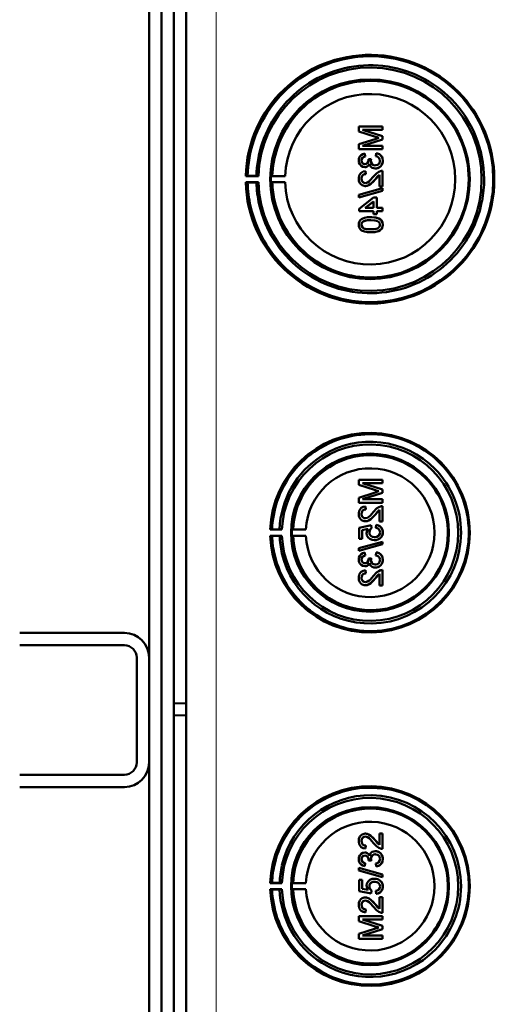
# Model space of a CAD drawing. Extents: x -1438 to 1837, y -1663 to 612.
# Tile 19 of 91: x 441 to 518, y -1275 to -1116. Entities that reach past the tile are written whole.
import ezdxf

# ---------------------------------------------------------------- set-up
doc = ezdxf.new("R2010")
doc.units = 0

msp = doc.modelspace()

# ---------------------------------------------------------------- linework, layer by layer
at = {"color": 7, "lineweight": 50}
for p, q in [((467.79, -1401.15), (467.79, -1053.66)), ((465.79, -1080.72), (465.79, -1226.47)), ((461.79, -1219), (461.79, -1089)), ((463.79, -1350.59), (463.79, -1104.21)), ((499.67, -1132.82), (495.82, -1132.82)), ((495.82, -1133.63), (495.82, -1132.82)), ((495.82, -1133.63), (498.52, -1134.49)), ((499.67, -1134.38), (496.41, -1133.36)), ((496.41, -1133.36), (499.67, -1133.36)), ((499.68, -1134.38), (496.42, -1133.36)), ((499.67, -1132.82), (499.68, -1132.82)), ((499.67, -1132.82), (499.67, -1133.36)), ((499.67, -1133.36), (499.68, -1133.36)), ((499.68, -1132.82), (499.68, -1133.36)), ((498.47, -1134.86), (495.82, -1135.71)), ((495.82, -1136.52), (495.82, -1135.71)), ((496.41, -1135.98), (499.67, -1134.95)), ((496.42, -1135.98), (499.68, -1134.95)), ((499.67, -1134.38), (499.68, -1134.38)), ((499.67, -1134.38), (499.67, -1134.95)), ((499.67, -1134.95), (499.68, -1134.95)), ((499.68, -1134.38), (499.68, -1134.95)), ((495.82, -1136.52), (499.67, -1136.52)), ((499.67, -1135.98), (496.41, -1135.98)), ((496.81, -1137.21), (496.81, -1137.21)), ((496.85, -1137.71), (496.81, -1137.21)), ((496.86, -1137.71), (496.81, -1137.21)), ((498.63, -1137.16), (498.58, -1137.66)), ((498.63, -1137.16), (498.64, -1137.16)), ((499.67, -1135.98), (499.68, -1135.98)), ((499.67, -1135.98), (499.67, -1136.52)), ((499.67, -1136.52), (499.68, -1136.52)), ((499.68, -1135.98), (499.68, -1136.52)), ((496.26, -1138.35), (496.27, -1138.35)), ((496.85, -1137.71), (496.86, -1137.71)), ((497.84, -1138.1), (497.4, -1138.15)), ((497.4, -1138.15), (497.4, -1138.22)), ((497.79, -1138.42), (497.8, -1138.42)), ((497.84, -1138.1), (497.85, -1138.1)), ((499.72, -1138.36), (499.73, -1138.36)), ((496.8, -1139.43), (496.8, -1139.43)), ((496.9, -1140.08), (496.91, -1140.08)), ((496.95, -1140.57), (496.9, -1140.08)), ((496.96, -1140.57), (496.91, -1140.08)), ((496.95, -1140.57), (496.96, -1140.57)), ((498.51, -1139.63), (498.52, -1139.63)), ((499.67, -1140.03), (499.68, -1140.03)), ((499.67, -1140.03), (499.67, -1142.55)), ((499.68, -1140.03), (499.68, -1142.55)), ((477.49, -1140.89), (477.79, -1140.84)), ((479.55, -1140.89), (477.49, -1140.89)), ((477.79, -1141.93), (477.49, -1141.89)), ((477.49, -1141.89), (479.55, -1141.89)), ((477.79, -1140.84), (479.21, -1140.86)), ((479.21, -1141.91), (477.79, -1141.93)), ((479.21, -1140.86), (479.55, -1140.89)), ((479.55, -1141.89), (479.21, -1141.91)), ((481.79, -1140.85), (481.58, -1140.89)), ((481.58, -1140.89), (483.86, -1140.89)), ((481.79, -1141.92), (481.58, -1141.89)), ((481.58, -1141.89), (483.86, -1141.89)), ((483.86, -1140.89), (481.79, -1140.85)), ((483.86, -1141.89), (481.79, -1141.92)), ((496.26, -1141.3), (496.27, -1141.3)), ((498.46, -1141.43), (498.47, -1141.43)), ((498.47, -1141.43), (499.18, -1140.67)), ((499.18, -1142.55), (499.18, -1140.66)), ((499.67, -1142.84), (495.82, -1143.93)), ((495.82, -1144.34), (499.67, -1143.25)), ((495.83, -1144.34), (499.68, -1143.25)), ((496.88, -1142.5), (496.89, -1142.5)), ((499.18, -1142.55), (499.67, -1142.55)), ((499.67, -1142.55), (499.68, -1142.55)), ((499.67, -1142.84), (499.68, -1142.84)), ((499.67, -1142.84), (499.67, -1143.25)), ((499.67, -1143.25), (499.68, -1143.25)), ((499.68, -1142.84), (499.68, -1143.25)), ((495.82, -1144.34), (495.82, -1143.93)), ((495.82, -1144.34), (495.83, -1144.34)), ((498.24, -1144.37), (495.87, -1146.2)), ((496.85, -1146.05), (498.24, -1144.98)), ((496.86, -1146.05), (498.25, -1144.98)), ((498.73, -1144.37), (498.24, -1144.37)), ((498.24, -1146.05), (498.24, -1144.98)), ((498.73, -1144.37), (498.74, -1144.37)), ((498.73, -1144.37), (498.73, -1146.05)), ((498.74, -1144.37), (498.74, -1146.05)), ((495.87, -1146.55), (495.87, -1146.2)), ((495.87, -1146.55), (498.24, -1146.55)), ((498.24, -1146.05), (496.85, -1146.05)), ((498.24, -1147.04), (498.24, -1146.55)), ((499.67, -1146.05), (498.73, -1146.05)), ((498.73, -1146.55), (499.67, -1146.55)), ((498.73, -1146.55), (498.73, -1147.04)), ((498.74, -1146.55), (498.74, -1147.04)), ((499.67, -1146.05), (499.68, -1146.05)), ((499.67, -1146.05), (499.67, -1146.55)), ((499.67, -1146.55), (499.68, -1146.55)), ((499.68, -1146.05), (499.68, -1146.55)), ((496.53, -1148.25), (496.53, -1148.25)), ((497.77, -1147.53), (497.78, -1147.53)), ((498.24, -1147.04), (498.73, -1147.04)), ((498.73, -1147.04), (498.74, -1147.04)), ((499.35, -1147.91), (499.36, -1147.91)), ((496.26, -1148.76), (496.27, -1148.76)), ((497.77, -1150), (497.78, -1150)), ((499.72, -1148.77), (499.73, -1148.77)), ((499.67, -1190.16), (495.82, -1190.16)), ((495.82, -1190.98), (495.82, -1190.16)), ((495.82, -1190.98), (498.52, -1191.84)), ((499.67, -1191.73), (496.41, -1190.7)), ((496.41, -1190.7), (499.67, -1190.7)), ((499.68, -1191.73), (496.42, -1190.7)), ((499.67, -1190.16), (499.68, -1190.16)), ((499.67, -1190.16), (499.67, -1190.7)), ((499.67, -1190.7), (499.68, -1190.7)), ((499.68, -1190.16), (499.68, -1190.7)), ((498.48, -1192.2), (495.82, -1193.06)), ((495.82, -1193.87), (495.82, -1193.06)), ((496.41, -1193.32), (499.67, -1192.29)), ((496.42, -1193.32), (499.68, -1192.29)), ((499.67, -1191.73), (499.68, -1191.73)), ((499.67, -1191.73), (499.67, -1192.29)), ((499.67, -1192.29), (499.68, -1192.29)), ((499.68, -1191.73), (499.68, -1192.29)), ((495.82, -1193.87), (499.67, -1193.87)), ((499.67, -1193.32), (496.41, -1193.32)), ((496.91, -1194.46), (496.91, -1194.46)), ((496.96, -1194.95), (496.91, -1194.46)), ((496.96, -1194.95), (496.91, -1194.46)), ((499.67, -1193.32), (499.68, -1193.32)), ((499.67, -1193.32), (499.67, -1193.87)), ((499.67, -1193.87), (499.68, -1193.87)), ((499.67, -1194.41), (499.68, -1194.41)), ((499.67, -1194.41), (499.67, -1196.93)), ((499.68, -1193.32), (499.68, -1193.87)), ((499.68, -1194.41), (499.68, -1196.93)), ((496.26, -1195.68), (496.27, -1195.68)), ((496.96, -1194.95), (496.96, -1194.95)), ((498.46, -1195.81), (498.47, -1195.81)), ((498.47, -1195.81), (499.18, -1195.05)), ((499.18, -1196.93), (499.18, -1195.04)), ((497.84, -1197.52), (495.87, -1197.92)), ((495.87, -1199.74), (495.87, -1197.92)), ((496.88, -1196.88), (496.89, -1196.88)), ((497.84, -1197.52), (497.85, -1197.52)), ((497.89, -1198.01), (497.84, -1197.52)), ((497.9, -1198.01), (497.85, -1197.52)), ((497.89, -1198.01), (497.9, -1198.01)), ((498.63, -1197.47), (498.59, -1197.97)), ((498.63, -1197.47), (498.64, -1197.47)), ((499.18, -1196.93), (499.67, -1196.93)), ((499.67, -1196.93), (499.68, -1196.93)), ((481.77, -1198.18), (481.46, -1198.23)), ((481.46, -1198.23), (483.35, -1198.23)), ((481.77, -1199.28), (481.46, -1199.23)), ((481.46, -1199.23), (483.35, -1199.23)), ((482.97, -1198.2), (481.77, -1198.18)), ((482.97, -1199.26), (481.77, -1199.28)), ((483.35, -1198.23), (482.97, -1198.2)), ((483.35, -1199.23), (482.97, -1199.26)), ((485.17, -1198.2), (484.96, -1198.23)), ((484.96, -1198.23), (487.24, -1198.23)), ((485.17, -1199.26), (484.96, -1199.23)), ((484.96, -1199.23), (487.24, -1199.23)), ((487.24, -1198.23), (485.17, -1198.2)), ((487.24, -1199.23), (485.17, -1199.26)), ((496.36, -1198.32), (497.36, -1198.12)), ((496.36, -1198.32), (496.37, -1198.32)), ((496.36, -1198.32), (496.36, -1199.74)), ((496.37, -1198.32), (497.37, -1198.12)), ((496.37, -1198.32), (496.37, -1199.74)), ((497.55, -1198.67), (497.56, -1198.67)), ((499.25, -1199.65), (499.26, -1199.65)), ((499.72, -1198.67), (499.73, -1198.67)), ((499.67, -1200.19), (495.82, -1201.27)), ((495.82, -1201.68), (499.67, -1200.6)), ((495.82, -1201.68), (495.82, -1201.27)), ((495.83, -1201.68), (499.68, -1200.6)), ((495.87, -1199.74), (496.36, -1199.74)), ((496.36, -1199.74), (496.37, -1199.74)), ((498.35, -1199.94), (498.36, -1199.94)), ((499.67, -1200.19), (499.68, -1200.19)), ((499.67, -1200.19), (499.67, -1200.6)), ((499.67, -1200.6), (499.68, -1200.6)), ((499.68, -1200.19), (499.68, -1200.6)), ((495.82, -1201.68), (495.83, -1201.68)), ((496.81, -1201.97), (496.82, -1201.96)), ((496.86, -1202.46), (496.81, -1201.97)), ((496.86, -1202.46), (496.82, -1201.97)), ((496.86, -1202.46), (496.86, -1202.46)), ((497.84, -1202.85), (497.4, -1202.9)), ((497.84, -1202.85), (497.85, -1202.85)), ((498.63, -1201.92), (498.59, -1202.41)), ((498.63, -1201.92), (498.64, -1201.92)), ((496.26, -1203.11), (496.27, -1203.11)), ((496.8, -1204.19), (496.81, -1204.19)), ((497.4, -1202.9), (497.41, -1202.97)), ((497.79, -1203.17), (497.8, -1203.17)), ((498.51, -1204.39), (498.52, -1204.39)), ((499.72, -1203.11), (499.73, -1203.11)), ((496.26, -1206.05), (496.27, -1206.05)), ((496.91, -1204.83), (496.91, -1204.83)), ((496.96, -1205.32), (496.91, -1204.83)), ((496.96, -1205.32), (496.91, -1204.83)), ((496.96, -1205.32), (496.96, -1205.32)), ((498.47, -1206.18), (499.18, -1205.42)), ((499.18, -1207.3), (499.18, -1205.42)), ((499.67, -1204.78), (499.68, -1204.78)), ((499.67, -1204.78), (499.67, -1207.3)), ((499.68, -1204.78), (499.68, -1207.3)), ((496.88, -1207.25), (496.89, -1207.25)), ((498.46, -1206.18), (498.47, -1206.18)), ((499.18, -1207.3), (499.67, -1207.3)), ((499.67, -1207.3), (499.68, -1207.3)), ((440.79, -1215), (457.79, -1215)), ((440.79, -1217), (457.79, -1217)), ((459.79, -1236), (459.79, -1219)), ((461.79, -1236), (461.79, -1219)), ((465.79, -1226.47), (467.79, -1226.4)), ((465.79, -1226.47), (465.79, -1228.33)), ((465.79, -1228.33), (465.79, -1374.09)), ((465.79, -1228.33), (467.79, -1228.4)), ((461.79, -1366), (461.79, -1236)), ((457.79, -1238), (440.79, -1238)), ((457.79, -1240), (440.79, -1240)), ((496.88, -1247.56), (496.89, -1247.56)), ((499.18, -1247.51), (499.67, -1247.51)), ((499.18, -1249.39), (499.18, -1247.51)), ((499.67, -1247.51), (499.67, -1250.03)), ((499.67, -1247.51), (499.68, -1247.51)), ((499.68, -1247.51), (499.68, -1250.03)), ((496.26, -1248.75), (496.27, -1248.75)), ((498.46, -1248.62), (498.47, -1248.62)), ((498.47, -1248.62), (499.18, -1249.38)), ((496.8, -1250.62), (496.81, -1250.62)), ((496.96, -1249.48), (496.91, -1249.98)), ((496.96, -1249.48), (496.91, -1249.98)), ((496.91, -1249.98), (496.91, -1249.98)), ((496.96, -1249.48), (496.96, -1249.48)), ((498.51, -1250.42), (498.52, -1250.42)), ((499.67, -1250.03), (499.68, -1250.03)), ((496.26, -1251.7), (496.27, -1251.7)), ((496.86, -1252.35), (496.81, -1252.84)), ((496.86, -1252.35), (496.82, -1252.84)), ((496.86, -1252.35), (496.86, -1252.35)), ((497.4, -1251.91), (497.41, -1251.83)), ((497.84, -1251.96), (497.4, -1251.91)), ((497.79, -1251.64), (497.8, -1251.64)), ((497.84, -1251.96), (497.85, -1251.96)), ((498.63, -1252.89), (498.59, -1252.4)), ((499.72, -1251.69), (499.73, -1251.69)), ((495.82, -1253.12), (499.67, -1254.21)), ((495.82, -1253.53), (495.82, -1253.12)), ((495.82, -1253.12), (495.83, -1253.12)), ((499.67, -1254.62), (495.82, -1253.53)), ((495.83, -1253.12), (499.68, -1254.21)), ((496.81, -1252.84), (496.82, -1252.84)), ((498.63, -1252.89), (498.64, -1252.89)), ((481.77, -1255.53), (481.46, -1255.58)), ((481.46, -1255.58), (483.35, -1255.58)), ((482.97, -1255.55), (481.77, -1255.53)), ((483.35, -1255.58), (482.97, -1255.55)), ((485.17, -1255.54), (484.96, -1255.58)), ((484.96, -1255.58), (487.24, -1255.58)), ((487.24, -1255.58), (485.17, -1255.54)), ((495.87, -1255.06), (496.36, -1255.06)), ((495.87, -1256.89), (495.87, -1255.06)), ((496.36, -1255.06), (496.36, -1256.49)), ((496.36, -1255.06), (496.37, -1255.06)), ((496.37, -1255.06), (496.37, -1256.49)), ((498.35, -1254.87), (498.36, -1254.87)), ((499.25, -1255.16), (499.26, -1255.16)), ((499.67, -1254.21), (499.67, -1254.62)), ((499.67, -1254.21), (499.68, -1254.21)), ((499.67, -1254.62), (499.68, -1254.62)), ((499.68, -1254.21), (499.68, -1254.62)), ((481.77, -1256.62), (481.46, -1256.58)), ((481.46, -1256.58), (483.35, -1256.58)), ((482.97, -1256.6), (481.77, -1256.62)), ((483.35, -1256.58), (482.97, -1256.6)), ((485.17, -1256.61), (484.96, -1256.58)), ((484.96, -1256.58), (487.24, -1256.58)), ((487.24, -1256.58), (485.17, -1256.61)), ((497.84, -1257.29), (495.87, -1256.89)), ((496.36, -1256.49), (497.36, -1256.68)), ((496.36, -1256.49), (496.37, -1256.49)), ((496.37, -1256.49), (497.37, -1256.68)), ((497.55, -1256.13), (497.56, -1256.13)), ((497.89, -1256.79), (497.84, -1257.29)), ((497.9, -1256.79), (497.85, -1257.29)), ((497.89, -1256.79), (497.9, -1256.79)), ((498.63, -1257.34), (498.59, -1256.84)), ((499.72, -1256.14), (499.73, -1256.14)), ((496.88, -1257.93), (496.89, -1257.93)), ((497.84, -1257.29), (497.85, -1257.29)), ((498.63, -1257.34), (498.64, -1257.34)), ((499.18, -1259.76), (499.18, -1257.88)), ((499.18, -1257.88), (499.67, -1257.88)), ((499.67, -1257.88), (499.67, -1260.4)), ((499.67, -1257.88), (499.68, -1257.88)), ((499.68, -1257.88), (499.68, -1260.4)), ((496.26, -1259.12), (496.27, -1259.12)), ((496.96, -1259.85), (496.91, -1260.35)), ((496.96, -1259.85), (496.91, -1260.35)), ((496.91, -1260.35), (496.91, -1260.35)), ((496.96, -1259.85), (496.96, -1259.85)), ((498.46, -1259), (498.47, -1259)), ((498.47, -1259), (499.18, -1259.76)), ((495.82, -1260.94), (499.67, -1260.94)), ((495.82, -1261.75), (495.82, -1260.94)), ((498.48, -1262.6), (495.82, -1261.75)), ((496.41, -1261.48), (499.67, -1262.51)), ((499.67, -1261.48), (496.41, -1261.48)), ((496.42, -1261.48), (499.68, -1262.51)), ((499.67, -1260.4), (499.68, -1260.4)), ((499.67, -1260.94), (499.67, -1261.48)), ((499.67, -1260.94), (499.68, -1260.94)), ((499.67, -1261.48), (499.68, -1261.48)), ((499.68, -1260.94), (499.68, -1261.48)), ((495.82, -1263.83), (498.52, -1262.97)), ((499.67, -1263.08), (496.41, -1264.1)), ((499.68, -1263.08), (496.42, -1264.1)), ((499.67, -1262.51), (499.67, -1263.08)), ((499.67, -1262.51), (499.68, -1262.51)), ((499.67, -1263.08), (499.68, -1263.08)), ((499.68, -1262.51), (499.68, -1263.08)), ((495.82, -1264.65), (495.82, -1263.83)), ((499.67, -1264.65), (495.82, -1264.65)), ((496.41, -1264.1), (499.67, -1264.1)), ((499.67, -1264.1), (499.67, -1264.65)), ((499.67, -1264.1), (499.68, -1264.1)), ((499.67, -1264.65), (499.68, -1264.65)), ((499.68, -1264.1), (499.68, -1264.65))]:
    msp.add_line(p, q, dxfattribs=at)
at = {"color": 7, "lineweight": 18}
msp.add_line((472.66, -1401.15), (472.66, -1053.66), dxfattribs=at)
at = {"color": 7, "lineweight": 50}
for points in [[(496.81, -1137.21), (496.49, -1137.3), (496.21, -1137.47), (495.99, -1137.72), (495.86, -1138.02), (495.82, -1138.34)], [(499.72, -1138.36), (499.67, -1138.01), (499.53, -1137.68), (499.29, -1137.42), (499.14, -1137.32), (498.8, -1137.19), (498.63, -1137.16)], [(499.73, -1138.36), (499.68, -1138.01), (499.6, -1137.78), (499.45, -1137.57), (499.18, -1137.34), (498.84, -1137.2), (498.64, -1137.16)], [(495.82, -1138.34), (495.86, -1138.66), (495.98, -1138.97), (496.2, -1139.22), (496.48, -1139.38), (496.8, -1139.43)], [(496.26, -1138.35), (496.29, -1138.16), (496.43, -1137.91), (496.58, -1137.79), (496.85, -1137.71)], [(496.81, -1138.94), (496.64, -1138.91), (496.48, -1138.83), (496.31, -1138.61), (496.26, -1138.35)], [(496.27, -1138.35), (496.29, -1138.16), (496.37, -1137.99), (496.49, -1137.86), (496.65, -1137.76), (496.86, -1137.71)], [(496.82, -1138.94), (496.65, -1138.92), (496.43, -1138.78), (496.3, -1138.57), (496.27, -1138.35)], [(496.8, -1139.43), (496.99, -1139.41), (497.18, -1139.34), (497.34, -1139.23), (497.52, -1138.99), (497.56, -1138.91)], [(496.8, -1139.43), (497, -1139.41), (497.18, -1139.34), (497.34, -1139.23), (497.47, -1139.08), (497.56, -1138.92)], [(497.4, -1138.22), (497.38, -1138.43), (497.26, -1138.72), (497.11, -1138.86), (497.02, -1138.91), (496.81, -1138.94)], [(497.56, -1138.91), (497.65, -1139.15), (497.8, -1139.36), (498.01, -1139.52), (498.26, -1139.61), (498.51, -1139.63)], [(498.51, -1139.14), (498.28, -1139.11), (498.08, -1139.01), (497.99, -1138.93), (497.86, -1138.74), (497.8, -1138.52), (497.79, -1138.42)], [(498.51, -1139.14), (498.28, -1139.11), (498.11, -1139.03), (497.92, -1138.83), (497.81, -1138.56), (497.8, -1138.42)], [(498.51, -1139.63), (498.71, -1139.62), (499.08, -1139.49), (499.39, -1139.25), (499.6, -1138.93), (499.71, -1138.55), (499.72, -1138.36)], [(499.27, -1138.38), (499.27, -1138.5), (499.2, -1138.73), (499.06, -1138.93), (498.86, -1139.07), (498.62, -1139.13), (498.51, -1139.14)], [(498.52, -1139.63), (498.91, -1139.57), (499.14, -1139.46), (499.34, -1139.3), (499.51, -1139.11), (499.68, -1138.75), (499.73, -1138.36)], [(498.58, -1137.66), (498.8, -1137.72), (498.99, -1137.81), (499.21, -1138.06), (499.27, -1138.38)], [(496.9, -1140.08), (496.54, -1140.15), (496.22, -1140.33), (496.09, -1140.46), (495.9, -1140.78), (495.83, -1141.14), (495.82, -1141.31)], [(496.26, -1141.3), (496.32, -1140.97), (496.44, -1140.77), (496.63, -1140.64), (496.85, -1140.58), (496.95, -1140.57)], [(496.27, -1141.3), (496.29, -1141.08), (496.36, -1140.91), (496.53, -1140.7), (496.77, -1140.59), (496.96, -1140.57)], [(499.33, -1140.08), (499.06, -1140.19), (498.71, -1140.44), (498.23, -1140.97)], [(495.82, -1141.31), (495.86, -1141.67), (495.99, -1142), (496.16, -1142.21), (496.37, -1142.37), (496.71, -1142.48), (496.88, -1142.5)], [(496.89, -1142), (496.68, -1141.97), (496.5, -1141.86), (496.36, -1141.7), (496.28, -1141.5), (496.26, -1141.3)], [(496.89, -1142), (496.69, -1141.97), (496.54, -1141.89), (496.41, -1141.76), (496.32, -1141.6), (496.27, -1141.3)], [(496.88, -1142.5), (497.08, -1142.48), (497.45, -1142.36), (497.78, -1142.14), (498.07, -1141.87), (498.46, -1141.43)], [(498.23, -1140.97), (497.64, -1141.61), (497.51, -1141.73), (497.22, -1141.92), (496.89, -1142)], [(496.89, -1142.5), (497.18, -1142.46), (497.52, -1142.32), (497.78, -1142.15), (498.19, -1141.75), (498.47, -1141.43)], [(498.46, -1141.43), (498.87, -1140.95), (499.18, -1140.66)], [(497.77, -1147.53), (497.25, -1147.56), (496.73, -1147.65), (496.37, -1147.8), (496.26, -1147.87), (496.06, -1148.05), (495.92, -1148.27), (495.84, -1148.52), (495.82, -1148.77)], [(496.26, -1148.76), (496.27, -1148.64), (496.36, -1148.42), (496.53, -1148.25)], [(496.27, -1148.76), (496.29, -1148.59), (496.44, -1148.33), (496.53, -1148.25)], [(496.53, -1148.25), (496.87, -1148.11), (497.25, -1148.05), (497.77, -1148.03)], [(496.53, -1148.25), (496.93, -1148.1), (497.27, -1148.05), (497.78, -1148.03)], [(499.35, -1147.91), (499.06, -1147.75), (498.59, -1147.6), (497.93, -1147.54), (497.77, -1147.53)], [(497.77, -1148.03), (498.43, -1148.07), (498.7, -1148.12), (498.83, -1148.16), (499.1, -1148.34), (499.25, -1148.58), (499.27, -1148.77)], [(499.36, -1147.91), (498.93, -1147.69), (498.44, -1147.58), (497.78, -1147.53)], [(499.72, -1148.77), (499.66, -1148.39), (499.54, -1148.12), (499.35, -1147.91)], [(499.73, -1148.77), (499.67, -1148.39), (499.49, -1148.05), (499.36, -1147.91)], [(495.82, -1148.77), (495.84, -1149.03), (495.92, -1149.28), (496.07, -1149.5), (496.27, -1149.68), (496.42, -1149.76), (496.75, -1149.89), (497.26, -1149.98), (497.77, -1150)], [(497.77, -1149.51), (497.4, -1149.5), (497.08, -1149.47), (496.8, -1149.41), (496.67, -1149.36), (496.41, -1149.17), (496.28, -1148.91), (496.26, -1148.76)], [(497.78, -1149.51), (497.21, -1149.48), (496.84, -1149.42), (496.66, -1149.36), (496.5, -1149.25), (496.38, -1149.11), (496.28, -1148.85), (496.27, -1148.76)], [(497.77, -1150), (498.29, -1149.98), (498.81, -1149.89), (499.05, -1149.8), (499.28, -1149.67), (499.48, -1149.49), (499.62, -1149.27), (499.7, -1149.02), (499.72, -1148.77)], [(499.27, -1148.77), (499.25, -1148.95), (499.11, -1149.19), (498.86, -1149.37), (498.64, -1149.44), (498.33, -1149.49), (497.77, -1149.51)], [(497.78, -1150), (498.27, -1149.98), (498.45, -1149.96), (498.95, -1149.84), (499.3, -1149.66), (499.55, -1149.41), (499.69, -1149.08), (499.73, -1148.77)], [(496.91, -1194.46), (496.55, -1194.53), (496.22, -1194.71), (496.09, -1194.84), (495.91, -1195.16), (495.83, -1195.52), (495.82, -1195.69)], [(499.33, -1194.46), (499.07, -1194.58), (498.71, -1194.82), (498.23, -1195.35)], [(495.82, -1195.69), (495.86, -1196.05), (495.99, -1196.38), (496.16, -1196.59), (496.37, -1196.75), (496.71, -1196.87), (496.88, -1196.88)], [(496.26, -1195.68), (496.32, -1195.35), (496.45, -1195.16), (496.63, -1195.02), (496.85, -1194.96), (496.96, -1194.95)], [(496.89, -1196.38), (496.68, -1196.35), (496.5, -1196.24), (496.36, -1196.08), (496.29, -1195.89), (496.26, -1195.68)], [(496.27, -1195.68), (496.3, -1195.46), (496.36, -1195.29), (496.53, -1195.09), (496.77, -1194.97), (496.96, -1194.95)], [(496.9, -1196.38), (496.69, -1196.35), (496.54, -1196.27), (496.41, -1196.14), (496.32, -1195.99), (496.27, -1195.68)], [(496.88, -1196.88), (497.08, -1196.86), (497.45, -1196.74), (497.78, -1196.52), (498.07, -1196.25), (498.46, -1195.81)], [(498.23, -1195.35), (497.65, -1195.99), (497.51, -1196.11), (497.22, -1196.3), (496.89, -1196.38)], [(496.89, -1196.88), (497.18, -1196.84), (497.52, -1196.71), (497.78, -1196.53), (498.19, -1196.13), (498.47, -1195.81)], [(498.46, -1195.81), (498.87, -1195.33), (499.18, -1195.04)], [(497.55, -1198.67), (497.6, -1198.37), (497.72, -1198.17), (497.89, -1198.01)], [(497.56, -1198.67), (497.57, -1198.52), (497.68, -1198.23), (497.9, -1198.01)], [(498.59, -1197.97), (498.8, -1198.02), (499, -1198.11), (499.08, -1198.18), (499.25, -1198.46), (499.28, -1198.67)], [(499.72, -1198.67), (499.71, -1198.49), (499.62, -1198.14), (499.54, -1197.98), (499.29, -1197.72), (498.98, -1197.55), (498.63, -1197.47)], [(499.73, -1198.67), (499.69, -1198.31), (499.53, -1197.97), (499.27, -1197.69), (499.04, -1197.56), (498.64, -1197.47)], [(497.36, -1198.12), (497.2, -1198.38), (497.12, -1198.66), (497.1, -1198.81)], [(497.1, -1198.81), (497.16, -1199.18), (497.35, -1199.51), (497.64, -1199.75), (497.99, -1199.9), (498.35, -1199.94)], [(498.38, -1199.45), (498.12, -1199.42), (498, -1199.39), (497.77, -1199.25), (497.69, -1199.16), (497.58, -1198.92), (497.55, -1198.67)], [(498.35, -1199.94), (498.64, -1199.92), (499.01, -1199.8), (499.25, -1199.65)], [(498.36, -1199.94), (498.56, -1199.93), (498.92, -1199.84), (499.26, -1199.65)], [(499.28, -1198.67), (499.24, -1198.94), (499.1, -1199.17), (499.01, -1199.26), (498.77, -1199.39), (498.51, -1199.44), (498.38, -1199.45)], [(499.25, -1199.65), (499.49, -1199.41), (499.61, -1199.21), (499.68, -1199), (499.72, -1198.67)], [(499.26, -1199.65), (499.43, -1199.5), (499.56, -1199.31), (499.66, -1199.11), (499.71, -1198.89), (499.73, -1198.67)], [(496.81, -1201.97), (496.49, -1202.06), (496.21, -1202.22), (495.99, -1202.47), (495.86, -1202.77), (495.82, -1203.09)], [(496.26, -1203.11), (496.29, -1202.92), (496.43, -1202.66), (496.58, -1202.55), (496.86, -1202.46)], [(496.27, -1203.11), (496.3, -1202.92), (496.37, -1202.75), (496.49, -1202.61), (496.65, -1202.52), (496.86, -1202.46)], [(498.59, -1202.41), (498.8, -1202.47), (499, -1202.57), (499.21, -1202.81), (499.28, -1203.13)], [(499.72, -1203.11), (499.68, -1202.76), (499.53, -1202.43), (499.29, -1202.17), (499.14, -1202.07), (498.8, -1201.94), (498.63, -1201.92)], [(499.73, -1203.11), (499.69, -1202.77), (499.6, -1202.54), (499.46, -1202.32), (499.19, -1202.09), (498.84, -1201.95), (498.64, -1201.92)], [(495.82, -1203.09), (495.86, -1203.42), (495.99, -1203.72), (496.2, -1203.97), (496.48, -1204.13), (496.8, -1204.19)], [(496.82, -1203.69), (496.64, -1203.67), (496.48, -1203.58), (496.31, -1203.37), (496.26, -1203.11)], [(496.82, -1203.69), (496.65, -1203.67), (496.43, -1203.53), (496.3, -1203.32), (496.27, -1203.11)], [(496.8, -1204.19), (496.99, -1204.17), (497.18, -1204.09), (497.34, -1203.98), (497.52, -1203.75), (497.56, -1203.66)], [(496.81, -1204.19), (497, -1204.17), (497.18, -1204.1), (497.35, -1203.98), (497.47, -1203.83), (497.57, -1203.67)], [(497.41, -1202.97), (497.38, -1203.18), (497.26, -1203.47), (497.11, -1203.62), (497.02, -1203.66), (496.82, -1203.69)], [(497.56, -1203.66), (497.65, -1203.91), (497.8, -1204.12), (498.01, -1204.27), (498.26, -1204.36), (498.51, -1204.39)], [(498.51, -1203.89), (498.28, -1203.86), (498.08, -1203.76), (497.99, -1203.69), (497.86, -1203.5), (497.8, -1203.28), (497.79, -1203.17)], [(498.52, -1203.89), (498.29, -1203.86), (498.12, -1203.78), (497.92, -1203.59), (497.81, -1203.31), (497.8, -1203.17)], [(498.51, -1204.39), (498.71, -1204.37), (499.08, -1204.25), (499.39, -1204.01), (499.61, -1203.68), (499.71, -1203.3), (499.72, -1203.11)], [(499.28, -1203.13), (499.27, -1203.25), (499.2, -1203.49), (499.06, -1203.68), (498.86, -1203.82), (498.62, -1203.89), (498.51, -1203.89)], [(498.52, -1204.39), (498.91, -1204.33), (499.14, -1204.22), (499.35, -1204.06), (499.51, -1203.86), (499.68, -1203.5), (499.73, -1203.11)], [(496.91, -1204.83), (496.55, -1204.91), (496.22, -1205.08), (496.09, -1205.21), (495.91, -1205.53), (495.83, -1205.89), (495.82, -1206.07)], [(495.82, -1206.07), (495.86, -1206.42), (495.99, -1206.75), (496.16, -1206.96), (496.37, -1207.12), (496.71, -1207.24), (496.88, -1207.25)], [(496.26, -1206.05), (496.32, -1205.72), (496.45, -1205.53), (496.63, -1205.39), (496.85, -1205.33), (496.96, -1205.32)], [(496.89, -1206.76), (496.68, -1206.72), (496.5, -1206.62), (496.36, -1206.45), (496.29, -1206.26), (496.26, -1206.05)], [(496.27, -1206.05), (496.3, -1205.83), (496.36, -1205.66), (496.53, -1205.46), (496.77, -1205.34), (496.96, -1205.32)], [(496.9, -1206.76), (496.69, -1206.72), (496.54, -1206.64), (496.41, -1206.51), (496.32, -1206.36), (496.27, -1206.05)], [(498.23, -1205.72), (497.65, -1206.36), (497.51, -1206.48), (497.22, -1206.67), (496.89, -1206.76)], [(499.33, -1204.83), (499.07, -1204.95), (498.71, -1205.2), (498.23, -1205.72)], [(498.46, -1206.18), (498.87, -1205.7), (499.18, -1205.42)], [(496.88, -1207.25), (497.08, -1207.23), (497.45, -1207.11), (497.78, -1206.89), (498.07, -1206.62), (498.46, -1206.18)], [(496.89, -1207.25), (497.18, -1207.22), (497.52, -1207.08), (497.78, -1206.9), (498.19, -1206.5), (498.47, -1206.18)], [(495.82, -1248.74), (495.86, -1248.39), (495.99, -1248.05), (496.16, -1247.84), (496.37, -1247.68), (496.71, -1247.57), (496.88, -1247.56)], [(496.88, -1247.56), (497.08, -1247.57), (497.45, -1247.7), (497.78, -1247.92), (498.07, -1248.19), (498.46, -1248.62)], [(496.89, -1247.56), (497.18, -1247.59), (497.52, -1247.73), (497.78, -1247.91), (498.19, -1248.3), (498.47, -1248.62)], [(496.91, -1249.98), (496.55, -1249.9), (496.22, -1249.73), (496.09, -1249.6), (495.91, -1249.28), (495.83, -1248.92), (495.82, -1248.74)], [(496.89, -1248.05), (496.68, -1248.08), (496.5, -1248.19), (496.36, -1248.35), (496.29, -1248.55), (496.26, -1248.75)], [(496.26, -1248.75), (496.32, -1249.09), (496.45, -1249.28), (496.63, -1249.41), (496.85, -1249.48), (496.96, -1249.48)], [(496.9, -1248.05), (496.69, -1248.08), (496.54, -1248.16), (496.41, -1248.3), (496.32, -1248.45), (496.27, -1248.75)], [(496.27, -1248.75), (496.3, -1248.97), (496.36, -1249.14), (496.53, -1249.35), (496.77, -1249.46), (496.96, -1249.48)], [(498.23, -1249.09), (497.65, -1248.45), (497.51, -1248.32), (497.22, -1248.13), (496.89, -1248.05)], [(499.33, -1249.97), (499.07, -1249.86), (498.71, -1249.61), (498.23, -1249.09)], [(498.46, -1248.62), (498.87, -1249.11), (499.18, -1249.39)], [(495.82, -1251.71), (495.86, -1251.39), (495.99, -1251.09), (496.2, -1250.84), (496.48, -1250.67), (496.8, -1250.62)], [(496.8, -1250.62), (496.99, -1250.64), (497.18, -1250.71), (497.34, -1250.82), (497.52, -1251.06), (497.56, -1251.14)], [(496.81, -1250.62), (497, -1250.64), (497.18, -1250.71), (497.35, -1250.82), (497.47, -1250.97), (497.57, -1251.13)], [(497.56, -1251.14), (497.65, -1250.9), (497.8, -1250.69), (498.01, -1250.53), (498.26, -1250.45), (498.51, -1250.42)], [(498.51, -1250.42), (498.71, -1250.43), (499.08, -1250.56), (499.39, -1250.8), (499.61, -1251.13), (499.71, -1251.5), (499.72, -1251.69)], [(498.52, -1250.42), (498.91, -1250.48), (499.14, -1250.59), (499.35, -1250.75), (499.51, -1250.94), (499.68, -1251.3), (499.73, -1251.69)], [(496.81, -1252.84), (496.49, -1252.75), (496.21, -1252.58), (495.99, -1252.34), (495.86, -1252.03), (495.82, -1251.71)], [(496.82, -1251.11), (496.64, -1251.14), (496.48, -1251.22), (496.31, -1251.44), (496.26, -1251.7)], [(496.26, -1251.7), (496.29, -1251.89), (496.43, -1252.14), (496.58, -1252.26), (496.86, -1252.35)], [(496.82, -1251.11), (496.65, -1251.14), (496.43, -1251.27), (496.3, -1251.48), (496.27, -1251.7)], [(496.27, -1251.7), (496.3, -1251.89), (496.37, -1252.06), (496.49, -1252.2), (496.65, -1252.29), (496.86, -1252.35)], [(497.41, -1251.83), (497.38, -1251.63), (497.26, -1251.34), (497.11, -1251.19), (497.02, -1251.14), (496.82, -1251.11)], [(498.51, -1250.91), (498.28, -1250.95), (498.08, -1251.05), (497.99, -1251.12), (497.86, -1251.31), (497.8, -1251.53), (497.79, -1251.64)], [(498.52, -1250.91), (498.29, -1250.95), (498.12, -1251.03), (497.92, -1251.22), (497.81, -1251.49), (497.8, -1251.64)], [(499.28, -1251.67), (499.27, -1251.55), (499.2, -1251.32), (499.06, -1251.12), (498.86, -1250.99), (498.62, -1250.92), (498.51, -1250.91)], [(498.59, -1252.4), (498.8, -1252.34), (499, -1252.24), (499.21, -1251.99), (499.28, -1251.67)], [(499.72, -1251.69), (499.68, -1252.05), (499.53, -1252.37), (499.29, -1252.64), (499.14, -1252.74), (498.8, -1252.86), (498.63, -1252.89)], [(499.73, -1251.69), (499.69, -1252.04), (499.6, -1252.27), (499.46, -1252.48), (499.19, -1252.71), (498.84, -1252.86), (498.64, -1252.89)], [(497.1, -1256), (497.16, -1255.63), (497.35, -1255.3), (497.64, -1255.05), (497.99, -1254.91), (498.35, -1254.87)], [(498.38, -1255.36), (498.12, -1255.39), (498, -1255.42), (497.77, -1255.55), (497.69, -1255.65), (497.58, -1255.88), (497.55, -1256.13)], [(498.39, -1255.36), (498.13, -1255.39), (497.87, -1255.49), (497.66, -1255.69), (497.59, -1255.88), (497.56, -1256.13)], [(498.35, -1254.87), (498.64, -1254.89), (499.01, -1255.01), (499.25, -1255.16)], [(498.36, -1254.87), (498.56, -1254.88), (498.92, -1254.97), (499.26, -1255.16)], [(499.28, -1256.14), (499.24, -1255.87), (499.1, -1255.64), (499.01, -1255.55), (498.77, -1255.42), (498.51, -1255.36), (498.38, -1255.36)], [(499.25, -1255.16), (499.49, -1255.4), (499.61, -1255.59), (499.68, -1255.8), (499.72, -1256.14)], [(499.26, -1255.16), (499.43, -1255.31), (499.56, -1255.49), (499.66, -1255.7), (499.71, -1255.92), (499.73, -1256.14)], [(497.36, -1256.68), (497.2, -1256.43), (497.12, -1256.14), (497.1, -1256)], [(497.55, -1256.13), (497.6, -1256.44), (497.72, -1256.64), (497.89, -1256.79)], [(497.56, -1256.13), (497.57, -1256.29), (497.68, -1256.58), (497.9, -1256.79)], [(498.59, -1256.84), (498.8, -1256.79), (499, -1256.7), (499.08, -1256.63), (499.25, -1256.35), (499.28, -1256.14)], [(499.72, -1256.14), (499.71, -1256.32), (499.62, -1256.66), (499.54, -1256.82), (499.29, -1257.09), (498.98, -1257.26), (498.63, -1257.34)], [(499.73, -1256.14), (499.69, -1256.49), (499.53, -1256.84), (499.27, -1257.11), (499.04, -1257.24), (498.64, -1257.34)], [(495.82, -1259.11), (495.86, -1258.76), (495.99, -1258.42), (496.16, -1258.21), (496.37, -1258.05), (496.71, -1257.94), (496.88, -1257.93)], [(496.89, -1258.42), (496.68, -1258.46), (496.5, -1258.56), (496.36, -1258.72), (496.29, -1258.92), (496.26, -1259.12)], [(496.9, -1258.42), (496.69, -1258.46), (496.54, -1258.53), (496.41, -1258.67), (496.32, -1258.82), (496.27, -1259.12)], [(496.88, -1257.93), (497.08, -1257.94), (497.45, -1258.07), (497.78, -1258.29), (498.07, -1258.56), (498.46, -1259)], [(496.89, -1257.93), (497.18, -1257.96), (497.52, -1258.1), (497.78, -1258.28), (498.19, -1258.68), (498.47, -1259)], [(498.23, -1259.46), (497.65, -1258.82), (497.51, -1258.7), (497.22, -1258.5), (496.89, -1258.42)], [(496.91, -1260.35), (496.55, -1260.27), (496.22, -1260.1), (496.09, -1259.97), (495.91, -1259.65), (495.83, -1259.29), (495.82, -1259.11)], [(496.26, -1259.12), (496.32, -1259.46), (496.45, -1259.65), (496.63, -1259.79), (496.85, -1259.85), (496.96, -1259.85)], [(496.27, -1259.12), (496.3, -1259.35), (496.36, -1259.52), (496.53, -1259.72), (496.77, -1259.83), (496.96, -1259.85)], [(499.33, -1260.35), (499.07, -1260.23), (498.71, -1259.98), (498.23, -1259.46)], [(498.46, -1259), (498.87, -1259.48), (499.18, -1259.76)]]:
    msp.add_lwpolyline(points, dxfattribs=at)
for centre, radius, start, end in [((497.72, -1141.37), 19.93, 83.6185, 122.6519), ((497.69, -1141.37), 18.48, 83.5893, 122.618), ((497.69, -1141.37), 18.48, 44.5714, 83.5933), ((497.72, -1141.38), 19.94, 359.9906, 83.6076), ((497.73, -1141.38), 19.94, 122.653, 161.6719), ((497.7, -1141.38), 18.49, 122.6157, 161.6232), ((497.73, -1141.38), 15.94, 83.4589, 122.4168), ((497.73, -1141.38), 15.94, 44.5027, 83.4565), ((497.67, -1141.38), 13.82, 359.9781, 177.949), ((497.73, -1141.38), 15.95, 122.4177, 161.3612), ((497.68, -1141.38), 18.49, 359.9981, 44.574), ((497.72, -1141.39), 15.95, 359.9981, 44.5023), ((507.09, -1161.61), 28.1, 106.5505, 107.8561), ((508.19, -1104.06), 31.94, 252.3749, 253.4362), ((499.03, -1138.46), 1.24, 162.9877, 177.9725), ((499.03, -1138.46), 1.24, 162.9669, 178.0009), ((499.64, -1141), 0.972, 88.2771, 108.7969), ((497.72, -1141.39), 15.95, 271.0173, 0.0108), ((497.73, -1141.39), 15.95, 193.1074, 232.0485), ((497.68, -1141.39), 18.49, 309.8795, 348.884), ((497.71, -1141.39), 19.95, 309.8644, 348.8795), ((497.73, -1141.39), 19.95, 192.7797, 231.7964), ((497.7, -1141.39), 18.49, 192.8311, 231.8357), ((497.73, -1141.39), 15.94, 232.049, 271.0053), ((497.69, -1141.4), 18.48, 231.8365, 270.8576), ((497.69, -1141.4), 18.48, 270.8553, 309.8839), ((497.72, -1141.4), 19.93, 231.7971, 309.8614), ((497.72, -1198.72), 15.96, 83.4365, 122.3836), ((497.72, -1198.72), 15.96, 44.4909, 83.4341), ((497.73, -1198.73), 15.97, 122.3846, 161.3177), ((497.7, -1198.72), 14.73, 44.4655, 122.3234), ((497.7, -1198.73), 14.74, 122.3251, 177.9537), ((497.73, -1198.72), 12.56, 44.3738, 122.063), ((497.73, -1198.73), 12.57, 122.0669, 177.5759), ((497.67, -1198.73), 10.44, 359.978, 177.2781), ((497.69, -1198.73), 14.74, 359.9979, 44.4686), ((497.71, -1198.73), 15.97, 359.9981, 44.4905), ((497.72, -1198.73), 12.57, 359.9982, 44.376), ((507.09, -1218.95), 28.1, 106.5505, 107.8561), ((508.19, -1161.4), 31.94, 252.3749, 253.4362), ((499.64, -1195.38), 0.972, 88.2771, 108.7969), ((497.73, -1198.74), 12.57, 182.4081, 0.0212), ((497.69, -1198.73), 14.74, 271.0873, 0.0105), ((497.72, -1198.73), 15.97, 271.0418, 0.0107), ((497.73, -1198.73), 15.97, 193.1532, 232.0836), ((497.7, -1198.73), 14.74, 193.2314, 271.0695), ((499.03, -1203.21), 1.24, 162.9877, 177.9725), ((499.04, -1203.21), 1.24, 162.9669, 178.0009), ((499.64, -1205.75), 0.972, 88.2771, 108.7969), ((497.72, -1198.74), 15.96, 232.0841, 271.0298), ((457.79, -1219), 4, 0, 90), ((457.79, -1219), 2, 0, 90), ((457.79, -1236), 2, 270, 0), ((457.79, -1236), 4, 270, 360), ((497.72, -1256.07), 15.96, 88.9702, 127.9159), ((497.72, -1256.07), 15.97, 359.9893, 88.9582), ((497.7, -1256.07), 14.74, 88.9305, 166.7686), ((497.69, -1256.07), 14.74, 359.9895, 88.9127), ((497.73, -1256.07), 15.97, 127.9164, 166.8468), ((497.73, -1256.07), 12.57, 359.9788, 177.5919), ((499.64, -1249.05), 0.972, 251.2031, 271.7229), ((499.03, -1251.59), 1.24, 182.0275, 197.0123), ((499.04, -1251.59), 1.24, 181.9991, 197.0331), ((497.7, -1256.08), 14.74, 182.0463, 237.6749), ((497.73, -1256.08), 12.57, 182.4241, 237.9331), ((497.67, -1256.08), 10.44, 182.7219, 0.022), ((497.72, -1256.08), 12.57, 315.624, 0.0018), ((497.69, -1256.08), 14.74, 315.5314, 0.0021), ((497.71, -1256.08), 15.97, 315.5095, 0.0019), ((499.64, -1259.43), 0.972, 251.2031, 271.7229), ((497.73, -1256.08), 15.97, 198.6823, 237.6154), ((507.09, -1235.86), 28.1, 252.1439, 253.4495), ((508.19, -1293.4), 31.94, 106.5638, 107.6251), ((497.73, -1256.08), 12.56, 237.937, 315.6262), ((497.7, -1256.08), 14.73, 237.6766, 315.5345), ((497.72, -1256.08), 15.96, 276.5659, 315.5091), ((497.72, -1256.09), 15.96, 237.6164, 276.5635)]:
    msp.add_arc(centre, radius, start, end, dxfattribs=at)
for centre, major_axis, start_param, end_param in [((497.65, -1141.39), (0, 20.18), 1.595577, 7.829201), ((497.65, -1141.39), (0, 18.12), 1.598396, 7.826382), ((497.65, -1141.39), (0, 16.2), 4.712389, 10.995574), ((497.72, -1141.39), (0, -19.95), 4.392372, 4.684978), ((497.68, -1141.39), (0, -18.48), 4.391338, 4.684024), ((497.73, -1141.39), (0, -15.95), 4.386952, 4.678989), ((497.72, -1141.39), (0, -19.95), 4.739799, 4.935539), ((497.68, -1141.39), (0, -18.48), 4.740754, 4.936562), ((497.68, -1141.39), (0, -16.12), 4.681358, 4.74342), ((497.73, -1141.39), (0, -15.95), 4.745789, 4.941259), ((497.67, -1141.39), (0, -13.83), 4.748556, 7.853982), ((497.68, -1141.39), (0, -18.5), 1.376785, 1.570796), ((497.72, -1141.39), (0, -19.94), 1.376603, 1.570796), ((497.65, -1198.73), (0, 16.2), 1.60166, 7.823118), ((497.65, -1198.73), (0, 14.31), 1.605732, 7.819046), ((497.65, -1198.73), (0, 12.82), 4.712389, 10.995574), ((497.72, -1198.73), (0, -15.97), 4.386193, 4.678151), ((497.72, -1198.73), (0, -15.97), 4.746627, 4.942058), ((497.69, -1198.73), (0, -14.73), 4.748214, 4.943713), ((497.68, -1198.73), (0, -12.74), 4.673119, 4.751659), ((497.67, -1198.73), (0, -10.45), 4.760263, 7.853982), ((497.65, -1256.08), (0, 16.2), 1.60166, 7.823118), ((497.65, -1256.08), (0, 14.31), 1.605732, 7.819046), ((497.65, -1256.08), (0, 12.82), 1.570796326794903, 7.85398163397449), ((497.67, -1256.08), (0, 10.45), 4.712389, 7.806108), ((497.72, -1256.08), (0, 15.97), 1.341127, 1.536558), ((497.69, -1256.08), (0, 14.73), 1.339472, 1.534971), ((497.68, -1256.08), (0, 12.74), 1.531526, 1.610067), ((497.72, -1256.08), (0, 15.97), 1.605034, 1.896993)]:
    msp.add_ellipse(centre, major_axis=major_axis, ratio=0.999657, start_param=start_param, end_param=end_param, dxfattribs=at)

doc.saveas('drawing.dxf')
